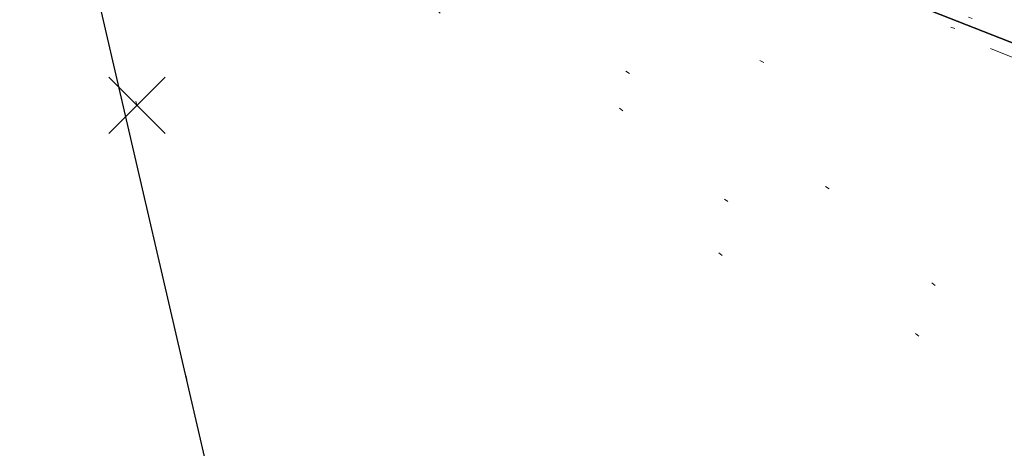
# Model space of a CAD drawing. Extents: x 413123 to 1465301, y 377724 to 504150.
# Tile 127 of 256: x 1463625 to 1463648, y 433044 to 433054. Entities that reach past the tile are written whole.
import ezdxf

# ---------------------------------------------------------------- set-up
doc = ezdxf.new("R2010")
doc.units = 0
doc.header["$MEASUREMENT"] = 0
for name, pattern in [('DGN Style 1', [8.732639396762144, 0.01453018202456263, -8.71810921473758]), ('DGN Style 3', [20.34225483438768, 14.53018202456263, -5.812072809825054]), ('DGN Style 5', [10.171127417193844, 4.35905460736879, -5.812072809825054])]:
    doc.linetypes.add(name, pattern=pattern)
for name, color, linetype, lineweight in [('PV_X_Curb', 120, 'DGN Style 1', 0), ('PV_X_EOP', 7, 'DGN Style 3', 0), ('PV_X_Walk', 120, 'DGN Style 5', 0), ('SV_X_Random_Point (Construction)', 7, 'Continuous', 0)]:
    doc.layers.add(name, color=color, linetype=linetype, lineweight=lineweight)
doc.layers.add('SV_Observation (Construction)', color=97, linetype='DGN Style 1', lineweight=0, transparency=0.9)
doc.layers.add('SV_Setup (Construction)', color=4, linetype='Continuous', lineweight=30, transparency=0.9)

# ---------------------------------------------------------------- blocks, each defined once
blk = doc.blocks.new('X_504')
at = {"layer": 'SV_X_Random_Point (Construction)', "color": 7, "linetype": 'Continuous', "lineweight": 0, "transparency": 33554559}
for p, q in [((-0.03333333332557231, -0.03337499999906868), (0.03333333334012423, 0.03337500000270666)), ((-0.03333333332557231, 0.03337500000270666), (0.03333333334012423, -0.03337499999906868))]:
    blk.add_line(p, q, dxfattribs=at)

msp = doc.modelspace()

# ---------------------------------------------------------------- linework, layer by layer
at = {"layer": 'PV_X_Curb'}
for points, knots in [([(1463694.730807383, 433042.1012902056, 573.2000085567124), (1463688.122071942, 433044.6665198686, 573.2117681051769), (1463681.5133365, 433047.2317495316, 573.2235276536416), (1463674.904601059, 433049.7969791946, 573.2352872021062), (1463669.906627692, 433051.7384291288, 573.2422034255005), (1463664.908654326, 433053.679879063, 573.249119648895), (1463659.910680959, 433055.6213289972, 573.2560358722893), (1463659.31440991, 433055.8530469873, 573.3282538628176), (1463658.718138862, 433056.0847649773, 573.400471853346), (1463658.121867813, 433056.3164829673, 573.4726898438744), (1463656.811811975, 433056.8455353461, 573.4691755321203), (1463655.501756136, 433057.3745877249, 573.4656612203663), (1463654.191700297, 433057.9036401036, 573.4621469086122), (1463647.078403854, 433060.7016199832, 573.4311409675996), (1463639.965107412, 433063.4995998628, 573.4001350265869), (1463632.851810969, 433066.2975797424, 573.3691290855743), (1463626.603526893, 433068.7760307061, 573.3262890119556), (1463620.355242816, 433071.25448167, 573.2834489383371), (1463614.10695874, 433073.7329326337, 573.2406088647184), (1463606.821724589, 433076.5483492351, 573.1778320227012), (1463599.536490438, 433079.3637658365, 573.1150551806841), (1463592.251256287, 433082.1791824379, 573.052278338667), (1463585.048675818, 433085.0513616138, 572.9767093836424), (1463577.846095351, 433087.9235407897, 572.901140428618), (1463570.643514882, 433090.7957199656, 572.8255714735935), (1463568.520856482, 433091.6009161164, 572.8136526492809), (1463566.398198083, 433092.4061122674, 572.8017338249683), (1463564.275539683, 433093.2113084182, 572.7898150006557), (1463563.658286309, 433093.4932407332, 572.723361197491), (1463563.041032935, 433093.7751730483, 572.6569073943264), (1463562.423779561, 433094.0571053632, 572.5904535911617), (1463557.897842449, 433095.8076798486, 572.5495712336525), (1463553.371905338, 433097.5582543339, 572.5086888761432), (1463548.845968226, 433099.3088288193, 572.4678065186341), (1463541.746736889, 433102.0973839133, 572.4116307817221), (1463534.647505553, 433104.8859390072, 572.3554550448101), (1463527.548274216, 433107.6744941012, 572.2992793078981), (1463527.099574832, 433107.8541490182, 572.3819727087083), (1463526.650875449, 433108.0338039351, 572.4646661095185), (1463526.202176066, 433108.2134588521, 572.5473595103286), (1463518.442801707, 433111.2934591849, 572.5872886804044), (1463510.683427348, 433114.3734595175, 572.6272178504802), (1463502.924052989, 433117.4534598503, 572.6671470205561), (1463495.101662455, 433120.5759616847, 572.6180249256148), (1463487.279271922, 433123.6984635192, 572.5689028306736), (1463479.456881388, 433126.8209653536, 572.5197807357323), (1463474.540841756, 433128.7396558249, 572.5305568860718), (1463469.624802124, 433130.6583462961, 572.5413330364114), (1463464.708762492, 433132.5770367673, 572.5521091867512), (1463464.15178183, 433132.7738995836, 572.4839343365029), (1463463.594801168, 433132.9707623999, 572.4157594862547), (1463463.037820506, 433133.1676252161, 572.3475846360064), (1463455.395093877, 433136.1460172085, 572.2965798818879), (1463447.752367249, 433139.1244092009, 572.2455751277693), (1463440.10964062, 433142.1028011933, 572.1945703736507), (1463439.463345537, 433142.3911085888, 572.2249332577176), (1463438.817050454, 433142.6794159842, 572.2552961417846), (1463438.170755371, 433142.9677233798, 572.2856590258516), (1463431.589276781, 433145.5431962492, 572.3185177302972), (1463425.007798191, 433148.1186691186, 572.351376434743), (1463418.4263196, 433150.6941419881, 572.3842351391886), (1463413.565512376, 433152.6091060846, 572.3506952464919), (1463408.704705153, 433154.5240701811, 572.3171553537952), (1463403.843897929, 433156.4390342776, 572.2836154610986), (1463402.295983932, 433157.0721267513, 572.2966227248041), (1463400.748069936, 433157.7052192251, 572.3096299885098), (1463399.20015594, 433158.3383116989, 572.3226372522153), (1463398.571326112, 433158.6030358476, 572.2531442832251), (1463397.942496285, 433158.8677599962, 572.1836513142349), (1463397.313666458, 433159.1324841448, 572.1141583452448), (1463389.499427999, 433162.1494767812, 572.1431257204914), (1463381.68518954, 433165.1664694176, 572.172093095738), (1463373.87095108, 433168.1834620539, 572.2010604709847), (1463373.202610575, 433168.4242856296, 572.2485422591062), (1463372.53427007, 433168.6651092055, 572.2960240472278), (1463371.865929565, 433168.9059327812, 572.3435058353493), (1463366.852918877, 433170.8940812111, 572.309207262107), (1463361.839908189, 433172.882229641, 572.2749086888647), (1463356.826897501, 433174.8703780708, 572.2406101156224), (1463350.263613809, 433177.4130764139, 572.2105829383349), (1463343.700330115, 433179.955774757, 572.1805557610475), (1463337.137046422, 433182.4984731, 572.1505285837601), (1463332.732110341, 433184.1753668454, 572.1399057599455), (1463328.327174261, 433185.8522605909, 572.129282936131), (1463323.922238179, 433187.5291543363, 572.1186601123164), (1463323.550514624, 433187.6736224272, 572.0672464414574), (1463323.17879107, 433187.8180905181, 572.0158327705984), (1463322.807067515, 433187.9625586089, 571.9644190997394), (1463314.242457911, 433191.4677850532, 571.9189611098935), (1463305.677848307, 433194.9730114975, 571.8735031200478), (1463297.113238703, 433198.4782379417, 571.8280451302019), (1463296.447798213, 433198.6498683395, 571.8729159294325), (1463295.782357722, 433198.8214987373, 571.917786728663), (1463295.116917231, 433198.9931291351, 571.9626575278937), (1463288.43623397, 433201.6173953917, 571.9595616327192), (1463281.755550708, 433204.2416616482, 571.9564657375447), (1463275.074867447, 433206.8659279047, 571.9533698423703), (1463270.698621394, 433208.5836220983, 571.955071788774), (1463266.322375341, 433210.3013162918, 571.9567737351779), (1463261.946129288, 433212.0190104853, 571.9584756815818), (1463261.255964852, 433212.2907585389, 571.8814296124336), (1463260.565800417, 433212.5625065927, 571.8043835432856), (1463259.875635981, 433212.8342546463, 571.7273374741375), (1463253.221984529, 433215.4661261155, 571.684237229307), (1463246.568333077, 433218.0979975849, 571.6411369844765), (1463239.914681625, 433220.7298690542, 571.5980367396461), (1463232.697418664, 433223.5591135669, 571.584901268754), (1463225.480155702, 433226.3883580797, 571.5717657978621), (1463218.262892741, 433229.2176025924, 571.5586303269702), (1463212.689928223, 433231.3845503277, 571.501804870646), (1463207.116963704, 433233.5514980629, 571.4449794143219), (1463201.543999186, 433235.7184457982, 571.3881539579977), (1463197.702392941, 433237.2969398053, 571.3824755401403), (1463193.860786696, 433238.8754338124, 571.376797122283), (1463190.01918045, 433240.4539278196, 571.3711187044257), (1463189.420555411, 433240.6641899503, 571.4587546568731), (1463188.821930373, 433240.874452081, 571.5463906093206), (1463188.223305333, 433241.0847142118, 571.6340265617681), (1463185.054584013, 433242.3131517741, 571.6250500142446), (1463181.885862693, 433243.5415893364, 571.6160734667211), (1463178.717141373, 433244.7700268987, 571.6070969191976), (1463171.181422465, 433247.7347391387, 571.5342143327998), (1463163.645703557, 433250.6994513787, 571.4613317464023), (1463156.10998465, 433253.6641636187, 571.3884491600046), (1463148.761307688, 433256.5197229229, 571.322577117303), (1463141.412630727, 433259.3752822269, 571.2567050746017), (1463134.063953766, 433262.2308415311, 571.1908330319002), (1463126.984343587, 433264.9936274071, 571.2120531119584), (1463119.904733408, 433267.756413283, 571.2332731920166), (1463112.82512323, 433270.519199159, 571.2544932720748), (1463106.948373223, 433272.8554993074, 571.272380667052), (1463101.071623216, 433275.1917994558, 571.290268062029), (1463095.19487321, 433277.5280996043, 571.3081554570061), (1463087.382378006, 433280.5556578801, 571.2445784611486), (1463079.569882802, 433283.583216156, 571.1810014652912), (1463071.757387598, 433286.6107744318, 571.1174244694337), (1463067.011834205, 433288.4980060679, 571.0790224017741), (1463062.266280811, 433290.385237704, 571.0406203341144), (1463057.520727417, 433292.27246934, 571.0022182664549), (1463052.596696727, 433294.1302708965, 570.9741905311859), (1463047.672666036, 433295.988072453, 570.946162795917), (1463042.748635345, 433297.8458740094, 570.9181350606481), (1463040.996474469, 433298.028892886, 570.6600759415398), (1463037.884741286, 433298.0614564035, 570.3732611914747), (1463033.533792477, 433297.4811137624, 570.213053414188), (1463028.578927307, 433295.8351240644, 570.8846791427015), (1463025.750437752, 433293.3300609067, 570.5443428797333), (1463024.222435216, 433291.00068514, 570.5092220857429), (1463023.412434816, 433289.7658735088, 570.490604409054), (1463022.602434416, 433288.5310618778, 570.4719867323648), (1463021.792434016, 433287.2962502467, 570.4533690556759), (1463021.001432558, 433285.3732457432, 570.5012869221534), (1463020.2104311, 433283.4502412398, 570.549204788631), (1463019.419429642, 433281.5272367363, 570.5971226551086), (1463018.531487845, 433279.3825151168, 570.6481372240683), (1463017.643546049, 433277.2377934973, 570.6991517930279), (1463016.755604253, 433275.0930718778, 570.7501663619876), (1463014.741467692, 433270.0950215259, 570.9656913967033), (1463012.727331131, 433265.096971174, 571.181216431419), (1463010.71319457, 433260.0989208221, 571.3967414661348)], [0, 0, 0, 0, 0.01923076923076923, 0.01923076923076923, 0.01923076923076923, 0.03846153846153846, 0.03846153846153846, 0.03846153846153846, 0.05769230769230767, 0.05769230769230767, 0.05769230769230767, 0.07692307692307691, 0.07692307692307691, 0.07692307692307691, 0.09615384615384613, 0.09615384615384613, 0.09615384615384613, 0.1153846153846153, 0.1153846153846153, 0.1153846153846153, 0.1346153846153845, 0.1346153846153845, 0.1346153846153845, 0.1538461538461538, 0.1538461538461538, 0.1538461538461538, 0.1730769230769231, 0.1730769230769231, 0.1730769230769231, 0.1923076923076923, 0.1923076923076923, 0.1923076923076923, 0.2115384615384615, 0.2115384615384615, 0.2115384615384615, 0.2307692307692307, 0.2307692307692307, 0.2307692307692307, 0.25, 0.25, 0.25, 0.269230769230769, 0.269230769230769, 0.269230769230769, 0.2884615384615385, 0.2884615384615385, 0.2884615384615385, 0.3076923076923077, 0.3076923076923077, 0.3076923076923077, 0.3269230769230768, 0.3269230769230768, 0.3269230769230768, 0.3461538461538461, 0.3461538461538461, 0.3461538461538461, 0.3653846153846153, 0.3653846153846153, 0.3653846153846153, 0.3846153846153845, 0.3846153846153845, 0.3846153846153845, 0.4038461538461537, 0.4038461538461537, 0.4038461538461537, 0.423076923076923, 0.423076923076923, 0.423076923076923, 0.4423076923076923, 0.4423076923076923, 0.4423076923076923, 0.4615384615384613, 0.4615384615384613, 0.4615384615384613, 0.4807692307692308, 0.4807692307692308, 0.4807692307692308, 0.5, 0.5, 0.5, 0.5192307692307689, 0.5192307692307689, 0.5192307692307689, 0.538461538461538, 0.538461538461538, 0.538461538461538, 0.5576923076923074, 0.5576923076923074, 0.5576923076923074, 0.576923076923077, 0.576923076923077, 0.576923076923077, 0.5961538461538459, 0.5961538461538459, 0.5961538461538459, 0.6153846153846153, 0.6153846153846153, 0.6153846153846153, 0.6346153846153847, 0.6346153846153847, 0.6346153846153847, 0.6538461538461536, 0.6538461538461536, 0.6538461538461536, 0.673076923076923, 0.673076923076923, 0.673076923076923, 0.6923076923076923, 0.6923076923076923, 0.6923076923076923, 0.7115384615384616, 0.7115384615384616, 0.7115384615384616, 0.7307692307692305, 0.7307692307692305, 0.7307692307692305, 0.7499999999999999, 0.7499999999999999, 0.7499999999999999, 0.7692307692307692, 0.7692307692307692, 0.7692307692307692, 0.7884615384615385, 0.7884615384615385, 0.7884615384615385, 0.8076923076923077, 0.8076923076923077, 0.8076923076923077, 0.826923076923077, 0.826923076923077, 0.826923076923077, 0.846153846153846, 0.846153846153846, 0.846153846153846, 0.8653846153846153, 0.8653846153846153, 0.8653846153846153, 0.8846153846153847, 0.8846153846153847, 0.8846153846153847, 0.9038461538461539, 0.9038461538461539, 0.9038461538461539, 0.9087225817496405, 0.9125585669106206, 0.9159702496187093, 0.9230769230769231, 0.9230769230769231, 0.9230769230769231, 0.9423076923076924, 0.9423076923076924, 0.9423076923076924, 0.9615384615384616, 0.9615384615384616, 0.9615384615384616, 0.9807692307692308, 0.9807692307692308, 0.9807692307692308, 1, 1, 1, 1]), ([(1464212.130625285, 432930.1921386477, 574.8569475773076), (1464211.309927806, 432926.6717508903, 574.8043550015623), (1464208.620583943, 432919.4336842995, 574.59247811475), (1464203.942792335, 432911.4759950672, 574.9755149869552), (1464198.528113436, 432907.065000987, 574.3013993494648), (1464195.129930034, 432904.9843538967, 574.1567793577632), (1464190.424056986, 432902.8821727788, 574.9491376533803), (1464184.484657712, 432901.1540257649, 574.5405969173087), (1464177.178004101, 432901.5982480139, 574.618938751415), (1464172.360644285, 432902.5498269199, 574.540636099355), (1464170.098213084, 432903.4430988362, 574.5563680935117), (1464162.859082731, 432906.3013125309, 574.606705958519), (1464155.619952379, 432909.1595262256, 574.6570438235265), (1464148.380822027, 432912.0177399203, 574.7073816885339), (1464141.151301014, 432914.8902431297, 574.7073216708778), (1464133.92178, 432917.7627463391, 574.7072616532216), (1464126.692258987, 432920.6352495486, 574.7072016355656), (1464118.299673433, 432923.8963305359, 574.7083911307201), (1464109.907087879, 432927.1574115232, 574.7095806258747), (1464101.514502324, 432930.4184925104, 574.7107701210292), (1464094.565360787, 432933.130540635, 574.7407559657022), (1464087.61621925, 432935.8425887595, 574.7707418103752), (1464080.667077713, 432938.554636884, 574.8007276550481), (1464073.934937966, 432941.2263393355, 574.8213669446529), (1464067.202798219, 432943.898041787, 574.8420062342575), (1464060.470658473, 432946.5697442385, 574.8626455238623), (1464057.576627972, 432947.7186628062, 574.8432796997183), (1464054.682597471, 432948.8675813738, 574.8239138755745), (1464051.788566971, 432950.0164999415, 574.8045480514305), (1464048.178118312, 432951.4627468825, 574.7485807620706), (1464044.567669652, 432952.9089938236, 574.6926134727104), (1464040.957220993, 432954.3552407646, 574.6366461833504), (1464036.026248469, 432956.2655431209, 574.6576247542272), (1464031.095275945, 432958.1758454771, 574.6786033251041), (1464026.164303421, 432960.0861478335, 574.6995818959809), (1464025.481248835, 432960.3621999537, 574.7846270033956), (1464024.798194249, 432960.6382520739, 574.8696721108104), (1464024.115139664, 432960.9143041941, 574.9547172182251), (1464019.953009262, 432962.5411523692, 574.9621940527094), (1464015.790878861, 432964.1680005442, 574.9696708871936), (1464011.628748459, 432965.7948487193, 574.977147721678), (1464011.04864364, 432966.0149524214, 574.8862879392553), (1464010.46853882, 432966.2350561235, 574.7954281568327), (1464009.888434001, 432966.4551598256, 574.7045683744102), (1464003.274891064, 432969.0729880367, 574.7150542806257), (1463996.661348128, 432971.6908162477, 574.7255401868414), (1463990.047805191, 432974.3086444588, 574.736026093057), (1463988.669673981, 432974.8809759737, 574.7338566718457), (1463987.29154277, 432975.4533074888, 574.7316872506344), (1463985.91341156, 432976.0256390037, 574.7295178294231), (1463985.302306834, 432976.2580753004, 574.8215004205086), (1463984.691202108, 432976.4905115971, 574.9134830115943), (1463984.080097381, 432976.7229478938, 575.0054656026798), (1463979.817419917, 432978.3858828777, 575.0066354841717), (1463975.554742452, 432980.0488178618, 575.0078053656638), (1463971.292064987, 432981.7117528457, 575.0089752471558), (1463963.356387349, 432984.9149377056, 575.0146263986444), (1463955.420709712, 432988.1181225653, 575.0202775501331), (1463947.485032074, 432991.3213074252, 575.0259287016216), (1463941.290077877, 432993.6868748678, 575.0083102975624), (1463935.095123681, 432996.0524423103, 574.990691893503), (1463928.900169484, 432998.4180097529, 574.9730734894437), (1463921.313287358, 433001.3706240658, 574.974915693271), (1463913.726405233, 433004.3232383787, 574.9767578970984), (1463906.139523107, 433007.2758526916, 574.9786001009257), (1463898.560596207, 433010.2391392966, 574.9626699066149), (1463890.981669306, 433013.2024259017, 574.9467397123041), (1463883.402742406, 433016.1657125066, 574.9308095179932), (1463881.345594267, 433016.9902447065, 574.9117253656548), (1463879.288446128, 433017.8147769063, 574.8926412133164), (1463877.231297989, 433018.6393091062, 574.8735570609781), (1463876.686567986, 433018.90836837, 574.7907628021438), (1463876.141837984, 433019.1774276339, 574.7079685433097), (1463875.597107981, 433019.4464868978, 574.6251742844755), (1463866.491552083, 433023.0102079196, 574.5286453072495), (1463857.385996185, 433026.5739289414, 574.4321163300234), (1463848.280440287, 433030.1376499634, 574.3355873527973), (1463842.273435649, 433032.5433451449, 574.290891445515), (1463836.26643101, 433034.9490403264, 574.2461955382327), (1463830.259426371, 433037.354735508, 574.2014996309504), (1463827.706954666, 433038.3596743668, 574.2016278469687), (1463825.154482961, 433039.3646132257, 574.2017560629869), (1463822.602011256, 433040.3695520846, 574.2018842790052), (1463822.273060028, 433040.5216812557, 574.2449460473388), (1463821.9441088, 433040.673810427, 574.2880078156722), (1463821.615157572, 433040.8259395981, 574.3310695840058), (1463814.081882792, 433043.8160048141, 574.2658061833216), (1463806.548608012, 433046.8060700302, 574.2005427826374), (1463799.015333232, 433049.7961352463, 574.1352793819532), (1463790.881392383, 433052.9784830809, 574.0409375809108), (1463782.747451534, 433056.1608309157, 573.9465957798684), (1463774.613510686, 433059.3431787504, 573.8522539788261), (1463767.30279864, 433062.1866842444, 573.7907467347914), (1463759.992086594, 433065.0301897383, 573.7292394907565), (1463752.681374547, 433067.8736952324, 573.6677322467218), (1463745.746627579, 433070.6484046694, 573.6115134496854), (1463738.81188061, 433073.4231141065, 573.5552946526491), (1463731.877133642, 433076.1978235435, 573.4990758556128), (1463723.920721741, 433079.269784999, 573.4558768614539), (1463715.96430984, 433082.3417464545, 573.412677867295), (1463708.007897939, 433085.4137079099, 573.3694788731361), (1463699.705494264, 433088.6982952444, 573.2960693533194), (1463691.40309059, 433091.9828825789, 573.2226598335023), (1463683.100686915, 433095.2674699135, 573.1492503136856), (1463675.369218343, 433098.3176278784, 573.0764007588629), (1463667.637749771, 433101.3677858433, 573.0035512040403), (1463659.906281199, 433104.4179438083, 572.9307016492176), (1463654.180695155, 433106.6960611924, 572.8929602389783), (1463648.455109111, 433108.9741785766, 572.855218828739), (1463642.729523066, 433111.2522959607, 572.8174774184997), (1463634.990870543, 433114.2968556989, 572.7735525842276), (1463627.252218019, 433117.3414154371, 572.7296277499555), (1463619.513565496, 433120.3859751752, 572.6857029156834), (1463610.349498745, 433123.93395352, 572.6620255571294), (1463601.185431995, 433127.4819318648, 572.6383481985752), (1463592.021365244, 433131.0299102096, 572.6146708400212), (1463584.379899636, 433134.0860580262, 572.5703305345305), (1463576.738434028, 433137.1422058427, 572.5259902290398), (1463569.096968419, 433140.1983536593, 572.4816499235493), (1463560.424944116, 433143.6374746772, 572.4263088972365), (1463551.752919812, 433147.0765956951, 572.3709678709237), (1463543.080895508, 433150.5157167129, 572.315626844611), (1463535.024004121, 433153.6725581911, 572.2917231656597), (1463526.967112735, 433156.8293996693, 572.2678194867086), (1463518.910221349, 433159.9862411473, 572.2439158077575), (1463505.273646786, 433165.3724393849, 572.2223349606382), (1463491.637072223, 433170.7586376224, 572.2007541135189), (1463478.00049766, 433176.1448358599, 572.1791732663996), (1463470.02998399, 433179.2607996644, 572.1634328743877), (1463462.05947032, 433182.3767634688, 572.1476924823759), (1463454.08895665, 433185.4927272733, 572.1319520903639), (1463447.976240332, 433187.9013968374, 572.1084402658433), (1463441.863524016, 433190.3100664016, 572.084928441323), (1463435.750807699, 433192.7187359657, 572.0614166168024), (1463430.533446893, 433194.7109056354, 572.0246570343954), (1463425.316086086, 433196.703075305, 571.9878974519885), (1463420.098725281, 433198.6952449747, 571.9511378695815), (1463420.088321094, 433198.7497997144, 571.9601351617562), (1463420.077916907, 433198.804354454, 571.9691324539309), (1463420.067512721, 433198.8589091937, 571.9781297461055)], [0, 0, 0, 0, 0.004233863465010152, 0.009367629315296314, 0.01063404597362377, 0.01259545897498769, 0.01409081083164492, 0.01684419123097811, 0.01986488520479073, 0.02272727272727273, 0.02272727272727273, 0.02272727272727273, 0.04545454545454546, 0.04545454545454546, 0.04545454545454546, 0.06818181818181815, 0.06818181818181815, 0.06818181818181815, 0.09090909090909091, 0.09090909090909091, 0.09090909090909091, 0.1136363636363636, 0.1136363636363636, 0.1136363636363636, 0.1363636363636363, 0.1363636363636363, 0.1363636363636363, 0.159090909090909, 0.159090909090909, 0.159090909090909, 0.1818181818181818, 0.1818181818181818, 0.1818181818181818, 0.2045454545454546, 0.2045454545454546, 0.2045454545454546, 0.2272727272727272, 0.2272727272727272, 0.2272727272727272, 0.2499999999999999, 0.2499999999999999, 0.2499999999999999, 0.2727272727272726, 0.2727272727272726, 0.2727272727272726, 0.2954545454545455, 0.2954545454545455, 0.2954545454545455, 0.3181818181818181, 0.3181818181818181, 0.3181818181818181, 0.3409090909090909, 0.3409090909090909, 0.3409090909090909, 0.3636363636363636, 0.3636363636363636, 0.3636363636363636, 0.3863636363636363, 0.3863636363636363, 0.3863636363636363, 0.4090909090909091, 0.4090909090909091, 0.4090909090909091, 0.4318181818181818, 0.4318181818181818, 0.4318181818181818, 0.4545454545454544, 0.4545454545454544, 0.4545454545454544, 0.4772727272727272, 0.4772727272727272, 0.4772727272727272, 0.4999999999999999, 0.4999999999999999, 0.4999999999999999, 0.5227272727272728, 0.5227272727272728, 0.5227272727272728, 0.5454545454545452, 0.5454545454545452, 0.5454545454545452, 0.5681818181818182, 0.5681818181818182, 0.5681818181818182, 0.5909090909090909, 0.5909090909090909, 0.5909090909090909, 0.6136363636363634, 0.6136363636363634, 0.6136363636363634, 0.6363636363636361, 0.6363636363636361, 0.6363636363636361, 0.6590909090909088, 0.6590909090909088, 0.6590909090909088, 0.6818181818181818, 0.6818181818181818, 0.6818181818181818, 0.7045454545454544, 0.7045454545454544, 0.7045454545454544, 0.7272727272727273, 0.7272727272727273, 0.7272727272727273, 0.75, 0.75, 0.75, 0.7727272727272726, 0.7727272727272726, 0.7727272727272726, 0.7954545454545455, 0.7954545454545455, 0.7954545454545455, 0.8181818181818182, 0.8181818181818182, 0.8181818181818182, 0.8409090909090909, 0.8409090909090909, 0.8409090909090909, 0.8636363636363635, 0.8636363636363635, 0.8636363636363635, 0.8863636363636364, 0.8863636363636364, 0.8863636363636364, 0.9090909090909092, 0.9090909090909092, 0.9090909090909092, 0.9318181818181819, 0.9318181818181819, 0.9318181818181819, 0.9545454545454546, 0.9545454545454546, 0.9545454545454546, 0.9772727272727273, 0.9772727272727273, 0.9772727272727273, 1, 1, 1, 1])]:
    msp.add_open_spline(points, degree=3, knots=knots, dxfattribs=at)
at = {"layer": 'PV_X_EOP'}
for points, knots in [([(1463695.37345491, 433042.3269481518, 573.2056029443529), (1463695.118355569, 433042.4173281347, 573.1929567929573), (1463694.863256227, 433042.5077081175, 573.1803106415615), (1463694.608156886, 433042.5980881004, 573.1676644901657), (1463688.127196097, 433045.133574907, 573.1638691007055), (1463681.646235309, 433047.6690617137, 573.1600737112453), (1463675.165274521, 433050.2045485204, 573.1562783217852), (1463668.255959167, 433052.9440202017, 573.1540820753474), (1463661.346643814, 433055.6834918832, 573.1518858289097), (1463654.437328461, 433058.4229635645, 573.149689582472), (1463647.338400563, 433061.2071824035, 573.1301154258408), (1463640.239472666, 433063.9914012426, 573.1105412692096), (1463633.140544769, 433066.7756200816, 573.0909671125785), (1463626.823799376, 433069.2202639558, 573.0453158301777), (1463620.507053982, 433071.6649078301, 572.999664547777), (1463614.190308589, 433074.1095517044, 572.9540132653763), (1463606.930945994, 433076.9629614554, 572.8967218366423), (1463599.671583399, 433079.8163712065, 572.8394304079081), (1463592.412220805, 433082.6697809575, 572.7821389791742), (1463585.208613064, 433085.5359198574, 572.7224006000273), (1463578.005005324, 433088.4020587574, 572.6626622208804), (1463570.801397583, 433091.2681976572, 572.6029238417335), (1463563.539543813, 433094.1288766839, 572.5195568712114), (1463556.277690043, 433096.9895557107, 572.4361899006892), (1463549.015836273, 433099.8502347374, 572.3528229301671), (1463541.464235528, 433102.896740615, 572.3143753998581), (1463533.912634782, 433105.9432464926, 572.2759278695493), (1463526.361034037, 433108.9897523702, 572.2374803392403), (1463524.510466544, 433109.6486739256, 572.222419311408), (1463522.659899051, 433110.307595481, 572.2073582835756), (1463520.809331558, 433110.9665170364, 572.1922972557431), (1463520.996148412, 433111.478044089, 572.2051758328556), (1463521.182965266, 433111.9895711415, 572.2180544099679), (1463521.36978212, 433112.5010981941, 572.2309329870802), (1463520.520611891, 433112.8412018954, 572.2365752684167), (1463519.671441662, 433113.1813055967, 572.2422175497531), (1463518.822271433, 433113.5214092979, 572.2478598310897), (1463518.644435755, 433113.0349413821, 572.2388127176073), (1463518.466600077, 433112.5484734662, 572.229765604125), (1463518.288764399, 433112.0620055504, 572.2207184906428), (1463514.835464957, 433113.4033588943, 572.2367800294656), (1463511.382165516, 433114.7447122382, 572.2528415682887), (1463507.928866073, 433116.0860655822, 572.2689031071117), (1463493.594865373, 433121.7420238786, 572.2482959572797), (1463479.260864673, 433127.3979821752, 572.2276888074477), (1463464.926863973, 433133.0539404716, 572.2070816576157), (1463449.455525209, 433139.0728186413, 572.1640707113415), (1463433.984186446, 433145.0916968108, 572.1210597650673), (1463418.512847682, 433151.1105749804, 572.0780488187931), (1463413.328996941, 433153.1553309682, 572.0135393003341), (1463408.145146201, 433155.200086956, 571.9490297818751), (1463402.961295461, 433157.2448429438, 571.8845202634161), (1463403.132465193, 433157.7716799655, 571.9190447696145), (1463403.303634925, 433158.2985169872, 571.953569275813), (1463403.474804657, 433158.825354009, 571.9880937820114), (1463402.600267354, 433159.1613721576, 571.9863420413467), (1463401.725730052, 433159.4973903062, 571.984590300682), (1463400.851192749, 433159.8334084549, 571.9828385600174), (1463400.653049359, 433159.3552482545, 571.9439093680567), (1463400.454905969, 433158.8770880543, 571.9049801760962), (1463400.256762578, 433158.3989278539, 571.8660509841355), (1463399.322085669, 433158.774478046, 571.9116587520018), (1463398.387408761, 433159.150028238, 571.9572665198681), (1463397.452731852, 433159.5255784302, 572.0028742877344), (1463389.04126259, 433162.8168634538, 571.9920574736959), (1463380.629793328, 433166.1081484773, 571.9812406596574), (1463372.218324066, 433169.3994335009, 571.9704238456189), (1463367.156032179, 433171.3851717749, 571.9528553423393), (1463362.093740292, 433173.370910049, 571.9352868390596), (1463357.031448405, 433175.3566483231, 571.91771833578), (1463350.485608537, 433177.9162151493, 571.9032139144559), (1463343.93976867, 433180.4757819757, 571.8887094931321), (1463337.393928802, 433183.0353488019, 571.8742050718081), (1463332.955818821, 433184.7683232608, 571.8612483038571), (1463328.517708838, 433186.5012977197, 571.8482915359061), (1463324.079598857, 433188.2342721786, 571.835334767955), (1463307.834725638, 433194.592922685, 571.7755947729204), (1463291.58985242, 433200.9515731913, 571.7158547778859), (1463275.344979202, 433207.3102236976, 571.6561147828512), (1463270.255842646, 433209.3105723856, 571.6395679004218), (1463265.16670609, 433211.3109210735, 571.6230210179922), (1463260.077569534, 433213.3112697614, 571.6064741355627), (1463253.452444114, 433215.9179517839, 571.5595870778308), (1463246.827318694, 433218.5246338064, 571.5127000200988), (1463240.202193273, 433221.1313158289, 571.4658129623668), (1463232.962477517, 433223.9732301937, 571.4532933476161), (1463225.722761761, 433226.8151445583, 571.4407737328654), (1463218.483046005, 433229.6570589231, 571.4282541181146), (1463212.90690448, 433231.8646312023, 571.4088467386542), (1463207.330762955, 433234.0722034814, 571.3894393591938), (1463201.754621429, 433236.2797757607, 571.3700319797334), (1463194.142429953, 433239.2572758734, 571.3409586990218), (1463186.530238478, 433242.2347759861, 571.3118854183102), (1463178.918047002, 433245.2122760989, 571.2828121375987), (1463169.428496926, 433248.9128530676, 571.1919051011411), (1463159.93894685, 433252.6134300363, 571.1009980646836), (1463150.449396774, 433256.314007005, 571.0100910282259), (1463145.077359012, 433258.4557943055, 570.9673048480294), (1463139.70532125, 433260.5975816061, 570.9245186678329), (1463134.333283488, 433262.7393689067, 570.8817324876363), (1463132.297653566, 433263.5246301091, 570.8037126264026), (1463130.262023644, 433264.3098913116, 570.7256927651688), (1463128.226393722, 433265.0951525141, 570.6476729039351), (1463128.413443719, 433265.4813551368, 570.6980714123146), (1463128.600493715, 433265.8675577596, 570.748469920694), (1463128.787543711, 433266.2537603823, 570.7988684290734), (1463127.919822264, 433266.676285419, 570.7925938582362), (1463127.052100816, 433267.0988104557, 570.786319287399), (1463126.184379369, 433267.5213354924, 570.7800447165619), (1463126.004706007, 433267.0870623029, 570.7088488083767), (1463125.825032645, 433266.6527891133, 570.6376529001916), (1463125.645359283, 433266.2185159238, 570.5664569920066), (1463121.458270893, 433267.8591123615, 570.6667666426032), (1463117.271182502, 433269.4997087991, 570.7670762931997), (1463113.084094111, 433271.1403052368, 570.8673859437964), (1463107.189564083, 433273.4271367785, 570.8747985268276), (1463101.295034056, 433275.7139683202, 570.8822111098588), (1463095.400504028, 433278.0007998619, 570.88962369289), (1463087.576983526, 433281.0591137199, 570.8606773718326), (1463079.753463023, 433284.117427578, 570.8317310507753), (1463071.92994252, 433287.175741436, 570.8027847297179), (1463067.216062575, 433289.0371870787, 570.7609532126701), (1463062.502182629, 433290.8986327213, 570.7191216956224), (1463057.788302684, 433292.7600783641, 570.6772901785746), (1463055.438489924, 433293.6549933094, 570.597871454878), (1463053.088677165, 433294.5499082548, 570.5184527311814), (1463050.738864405, 433295.4448232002, 570.4390340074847), (1463050.919405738, 433295.974786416, 570.493206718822), (1463051.099947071, 433296.5047496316, 570.547379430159), (1463051.280488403, 433297.0347128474, 570.6015521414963), (1463050.479713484, 433297.3478403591, 570.5996470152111), (1463049.678938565, 433297.660967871, 570.5977418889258), (1463048.878163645, 433297.9740953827, 570.5958367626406), (1463048.616684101, 433297.4827268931, 570.554312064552), (1463048.355204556, 433296.9913584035, 570.5127873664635), (1463048.093725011, 433296.499989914, 570.471262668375), (1463046.16244202, 433297.1796919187, 570.4532430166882), (1463044.231159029, 433297.8593939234, 570.4352233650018), (1463042.299876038, 433298.5390959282, 570.4172037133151), (1463040.683227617, 433298.6270722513, 570.3881765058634), (1463037.665619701, 433298.5647521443, 570.3323767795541), (1463033.387011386, 433297.9238663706, 570.2772123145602), (1463028.240821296, 433296.3164198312, 570.1397972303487), (1463025.314393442, 433293.7317706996, 570.0019896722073), (1463023.773730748, 433291.3674614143, 569.9858104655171), (1463022.862373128, 433289.9688870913, 569.9762398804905), (1463021.951015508, 433288.5703127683, 569.966669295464), (1463021.039657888, 433287.1717384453, 569.9570987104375)], [0, 0, 0, 0, 0.02083333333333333, 0.02083333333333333, 0.02083333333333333, 0.04166666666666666, 0.04166666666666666, 0.04166666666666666, 0.06249999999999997, 0.06249999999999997, 0.06249999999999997, 0.08333333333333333, 0.08333333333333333, 0.08333333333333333, 0.1041666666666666, 0.1041666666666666, 0.1041666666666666, 0.1249999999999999, 0.1249999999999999, 0.1249999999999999, 0.1458333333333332, 0.1458333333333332, 0.1458333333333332, 0.1666666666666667, 0.1666666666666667, 0.1666666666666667, 0.1875, 0.1875, 0.1875, 0.2083333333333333, 0.2083333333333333, 0.2083333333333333, 0.2291666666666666, 0.2291666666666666, 0.2291666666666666, 0.2499999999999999, 0.2499999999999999, 0.2499999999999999, 0.2708333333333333, 0.2708333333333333, 0.2708333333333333, 0.2916666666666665, 0.2916666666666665, 0.2916666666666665, 0.3125, 0.3125, 0.3125, 0.3333333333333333, 0.3333333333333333, 0.3333333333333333, 0.3541666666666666, 0.3541666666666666, 0.3541666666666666, 0.375, 0.375, 0.375, 0.3958333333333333, 0.3958333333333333, 0.3958333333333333, 0.4166666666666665, 0.4166666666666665, 0.4166666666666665, 0.4374999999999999, 0.4374999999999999, 0.4374999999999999, 0.4583333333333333, 0.4583333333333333, 0.4583333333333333, 0.4791666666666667, 0.4791666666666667, 0.4791666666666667, 0.4999999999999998, 0.4999999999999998, 0.4999999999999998, 0.5208333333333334, 0.5208333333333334, 0.5208333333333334, 0.5416666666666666, 0.5416666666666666, 0.5416666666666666, 0.5624999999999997, 0.5624999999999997, 0.5624999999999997, 0.5833333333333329, 0.5833333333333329, 0.5833333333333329, 0.6041666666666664, 0.6041666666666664, 0.6041666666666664, 0.625, 0.625, 0.625, 0.6458333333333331, 0.6458333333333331, 0.6458333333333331, 0.6666666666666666, 0.6666666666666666, 0.6666666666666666, 0.6875, 0.6875, 0.6875, 0.7083333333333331, 0.7083333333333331, 0.7083333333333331, 0.7291666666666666, 0.7291666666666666, 0.7291666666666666, 0.75, 0.75, 0.75, 0.7708333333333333, 0.7708333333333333, 0.7708333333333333, 0.7916666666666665, 0.7916666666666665, 0.7916666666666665, 0.8125, 0.8125, 0.8125, 0.8333333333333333, 0.8333333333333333, 0.8333333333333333, 0.8541666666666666, 0.8541666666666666, 0.8541666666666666, 0.875, 0.875, 0.875, 0.8958333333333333, 0.8958333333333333, 0.8958333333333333, 0.9166666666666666, 0.9166666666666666, 0.9166666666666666, 0.9375, 0.9375, 0.9375, 0.9583333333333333, 0.9583333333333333, 0.9583333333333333, 0.9631710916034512, 0.9674286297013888, 0.9713421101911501, 0.9791666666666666, 0.9791666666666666, 0.9791666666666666, 1, 1, 1, 1]), ([(1464214.200372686, 432930.0125938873, 574.6750505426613), (1464213.214898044, 432926.361571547, 574.6554390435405), (1464210.335317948, 432919.1136593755, 574.599029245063), (1464204.815820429, 432909.1018665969, 574.3565281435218), (1464195.494840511, 432902.6681098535, 574.2832162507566), (1464186.151923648, 432899.5681180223, 574.3579811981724), (1464179.771464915, 432899.4143722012, 574.2952422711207), (1464176.994920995, 432899.668020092, 574.2613856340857), (1464177.044937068, 432900.1320857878, 574.246040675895), (1464177.09495314, 432900.5961514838, 574.2306957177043), (1464177.144969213, 432901.0602171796, 574.2153507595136), (1464175.927058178, 432901.3040810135, 574.2430371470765), (1464174.709147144, 432901.5479448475, 574.2707235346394), (1464173.491236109, 432901.7918086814, 574.2984099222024), (1464172.308644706, 432902.1755399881, 574.3005170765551), (1464171.126053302, 432902.5592712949, 574.3026242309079), (1464169.943461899, 432902.9430026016, 574.3047313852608), (1464162.723370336, 432905.8427434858, 574.3155121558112), (1464155.503278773, 432908.7424843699, 574.3262929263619), (1464148.28318721, 432911.642225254, 574.3370736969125), (1464140.963550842, 432914.5045510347, 574.3540033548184), (1464133.643914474, 432917.3668768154, 574.3709330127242), (1464126.324278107, 432920.229202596, 574.3878626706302), (1464117.99499256, 432923.5208416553, 574.3850035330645), (1464109.665707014, 432926.8124807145, 574.3821443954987), (1464101.336421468, 432930.1041197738, 574.379285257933), (1464094.336812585, 432932.7637912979, 574.3758200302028), (1464087.337203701, 432935.4234628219, 574.3723548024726), (1464080.337594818, 432938.083134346, 574.3688895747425), (1464078.566977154, 432938.7843228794, 574.3609047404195), (1464076.79635949, 432939.4855114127, 574.3529199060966), (1464075.025741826, 432940.1866999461, 574.3449350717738), (1464074.785709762, 432939.7564827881, 574.378228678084), (1464074.545677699, 432939.3262656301, 574.4115222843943), (1464074.305645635, 432938.8960484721, 574.4448158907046), (1464073.469345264, 432939.1969356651, 574.4458787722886), (1464072.633044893, 432939.4978228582, 574.4469416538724), (1464071.796744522, 432939.7987100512, 574.4480045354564), (1464071.97040793, 432940.312748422, 574.4287374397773), (1464072.144071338, 432940.8267867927, 574.409470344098), (1464072.317734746, 432941.3408251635, 574.3902032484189), (1464068.292155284, 432942.9036241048, 574.4173304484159), (1464064.266575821, 432944.4664230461, 574.444457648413), (1464060.240996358, 432946.0292219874, 574.4715848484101), (1464057.404422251, 432947.1787736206, 574.4864594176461), (1464054.567848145, 432948.3283252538, 574.5013339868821), (1464051.731274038, 432949.477876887, 574.516208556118), (1464048.063307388, 432950.938260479, 574.5399384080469), (1464044.395340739, 432952.398644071, 574.5636682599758), (1464040.727374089, 432953.8590276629, 574.5873981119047), (1464034.963458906, 432956.1062960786, 574.5898090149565), (1464029.199543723, 432958.3535644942, 574.5922199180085), (1464023.43562854, 432960.6008329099, 574.5946308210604), (1464018.911872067, 432962.4084709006, 574.5961729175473), (1464014.388115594, 432964.2161088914, 574.5977150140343), (1464009.864359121, 432966.0237468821, 574.5992571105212), (1464003.210304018, 432968.6501103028, 574.6283223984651), (1463996.556248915, 432971.2764737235, 574.657387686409), (1463989.902193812, 432973.9028371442, 574.686452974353), (1463983.644315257, 432976.3395090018, 574.6736079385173), (1463977.386436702, 432978.7761808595, 574.6607629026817), (1463971.128558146, 432981.2128527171, 574.6479178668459), (1463963.156694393, 432984.301570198, 574.6367747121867), (1463955.184830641, 432987.390287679, 574.6256315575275), (1463947.212966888, 432990.47900516, 574.6144884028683), (1463942.061457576, 432992.5408900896, 574.6094202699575), (1463936.909948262, 432994.6027750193, 574.6043521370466), (1463931.758438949, 432996.664659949, 574.5992840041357), (1463931.530278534, 432996.2388306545, 574.6105157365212), (1463931.302118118, 432995.8130013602, 574.6217474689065), (1463931.073957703, 432995.3871720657, 574.632979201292), (1463930.282763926, 432995.6687107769, 574.6290528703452), (1463929.49157015, 432995.9502494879, 574.6251265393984), (1463928.700376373, 432996.2317881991, 574.6212002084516), (1463928.807214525, 432996.705476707, 574.599354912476), (1463928.914052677, 432997.1791652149, 574.5775096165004), (1463929.020890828, 432997.6528537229, 574.5556643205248), (1463921.266149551, 433000.7043133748, 574.5760262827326), (1463913.511408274, 433003.7557730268, 574.5963882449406), (1463905.756666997, 433006.8072326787, 574.6167502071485), (1463898.165981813, 433009.7920181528, 574.6054520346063), (1463890.575296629, 433012.776803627, 574.594153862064), (1463882.984611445, 433015.7615891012, 574.5828556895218), (1463880.966246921, 433016.5788460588, 574.5677215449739), (1463878.947882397, 433017.3961030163, 574.552587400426), (1463876.929517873, 433018.2133599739, 574.5374532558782), (1463867.305783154, 433022.067236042, 574.4562781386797), (1463857.682048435, 433025.9211121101, 574.3751030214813), (1463848.058313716, 433029.7749881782, 574.293927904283), (1463842.0887679, 433032.15228938, 574.255719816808), (1463836.119222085, 433034.5295905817, 574.2175117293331), (1463830.149676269, 433036.9068917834, 574.1793036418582), (1463819.702520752, 433040.977061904, 574.114036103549), (1463809.255365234, 433045.0472320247, 574.0487685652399), (1463798.808209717, 433049.1174021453, 573.9835010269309), (1463790.688310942, 433052.3725879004, 573.8786775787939), (1463782.568412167, 433055.6277736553, 573.7738541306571), (1463774.448513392, 433058.8829594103, 573.6690306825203), (1463767.127717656, 433061.7370183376, 573.6030643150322), (1463759.806921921, 433064.591077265, 573.537097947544), (1463752.486126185, 433067.4451361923, 573.471131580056), (1463745.56751996, 433070.1466192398, 573.433483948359), (1463738.648913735, 433072.8481022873, 573.3958363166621), (1463731.73030751, 433075.5495853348, 573.3581886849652), (1463723.782972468, 433078.7051245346, 573.309049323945), (1463715.835637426, 433081.8606637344, 573.2599099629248), (1463707.888302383, 433085.0162029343, 573.2107706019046), (1463699.550043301, 433088.2607631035, 573.1408028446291), (1463691.211784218, 433091.5053232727, 573.0708350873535), (1463682.873525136, 433094.7498834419, 573.000867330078), (1463675.16451759, 433097.807374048, 572.9256101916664), (1463667.455510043, 433100.8648646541, 572.8503530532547), (1463659.746502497, 433103.9223552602, 572.7750959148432), (1463653.994087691, 433106.172674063, 572.7096262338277), (1463648.241672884, 433108.4229928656, 572.6441565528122), (1463642.489258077, 433110.6733116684, 572.5786868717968), (1463636.478925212, 433113.0512697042, 572.4919426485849), (1463630.468592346, 433115.4292277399, 572.4051984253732), (1463624.458259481, 433117.8071857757, 572.3184542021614), (1463624.206116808, 433117.2726760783, 572.3829538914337), (1463623.953974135, 433116.738166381, 572.447453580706), (1463623.701831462, 433116.2036566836, 572.5119532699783), (1463622.025810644, 433116.809407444, 572.5010582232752), (1463620.349789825, 433117.4151582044, 572.4901631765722), (1463618.673769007, 433118.0209089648, 572.4792681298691), (1463618.897990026, 433118.6383812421, 572.4475864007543), (1463619.122211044, 433119.2558535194, 572.4159046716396), (1463619.346432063, 433119.8733257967, 572.3842229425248), (1463610.151052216, 433123.4149093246, 572.3947054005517), (1463600.955672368, 433126.9564928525, 572.4051878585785), (1463591.760292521, 433130.4980763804, 572.4156703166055), (1463584.186192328, 433133.515636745, 572.3803871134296), (1463576.612092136, 433136.5331971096, 572.3451039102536), (1463569.037991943, 433139.5507574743, 572.3098207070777), (1463560.349163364, 433142.995578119, 572.2824074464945), (1463551.660334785, 433146.4403987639, 572.2549941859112), (1463542.971506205, 433149.8852194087, 572.227580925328), (1463534.92764778, 433153.0839553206, 572.2016946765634), (1463526.883789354, 433156.2826912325, 572.175808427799), (1463518.839930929, 433159.4814271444, 572.1499221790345), (1463505.060674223, 433164.8741050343, 572.1234911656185), (1463491.281417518, 433170.2667829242, 572.0970601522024), (1463477.502160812, 433175.6594608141, 572.0706291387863), (1463469.594324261, 433178.7703649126, 572.0379597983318), (1463461.68648771, 433181.8812690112, 572.0052904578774), (1463453.778651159, 433184.9921731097, 571.9726211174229), (1463447.751023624, 433187.3871797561, 571.9442134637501), (1463441.723396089, 433189.7821864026, 571.9158058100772), (1463435.695768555, 433192.1771930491, 571.8873981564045), (1463430.410020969, 433194.2126202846, 571.8528707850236), (1463425.124273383, 433196.2480475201, 571.8183434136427), (1463419.838525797, 433198.2834747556, 571.7838160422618)], [0, 0, 0, 0, 0.004335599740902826, 0.00918217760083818, 0.01294602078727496, 0.01724212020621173, 0.02040816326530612, 0.02040816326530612, 0.02040816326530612, 0.04081632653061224, 0.04081632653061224, 0.04081632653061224, 0.06122448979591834, 0.06122448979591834, 0.06122448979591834, 0.08163265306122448, 0.08163265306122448, 0.08163265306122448, 0.1020408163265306, 0.1020408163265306, 0.1020408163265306, 0.1224489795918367, 0.1224489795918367, 0.1224489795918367, 0.1428571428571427, 0.1428571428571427, 0.1428571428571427, 0.163265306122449, 0.163265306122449, 0.163265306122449, 0.1836734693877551, 0.1836734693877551, 0.1836734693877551, 0.2040816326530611, 0.2040816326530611, 0.2040816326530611, 0.2244897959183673, 0.2244897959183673, 0.2244897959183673, 0.2448979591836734, 0.2448979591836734, 0.2448979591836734, 0.2653061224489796, 0.2653061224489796, 0.2653061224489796, 0.2857142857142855, 0.2857142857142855, 0.2857142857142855, 0.3061224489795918, 0.3061224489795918, 0.3061224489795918, 0.3265306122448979, 0.3265306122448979, 0.3265306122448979, 0.346938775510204, 0.346938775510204, 0.346938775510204, 0.3673469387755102, 0.3673469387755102, 0.3673469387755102, 0.3877551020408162, 0.3877551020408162, 0.3877551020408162, 0.4081632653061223, 0.4081632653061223, 0.4081632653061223, 0.4285714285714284, 0.4285714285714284, 0.4285714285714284, 0.4489795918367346, 0.4489795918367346, 0.4489795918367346, 0.4693877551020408, 0.4693877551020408, 0.4693877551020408, 0.4897959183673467, 0.4897959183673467, 0.4897959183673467, 0.5102040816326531, 0.5102040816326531, 0.5102040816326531, 0.5306122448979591, 0.5306122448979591, 0.5306122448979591, 0.5510204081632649, 0.5510204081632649, 0.5510204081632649, 0.571428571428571, 0.571428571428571, 0.571428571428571, 0.5918367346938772, 0.5918367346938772, 0.5918367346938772, 0.6122448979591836, 0.6122448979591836, 0.6122448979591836, 0.6326530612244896, 0.6326530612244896, 0.6326530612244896, 0.6530612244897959, 0.6530612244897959, 0.6530612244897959, 0.673469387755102, 0.673469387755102, 0.673469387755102, 0.6938775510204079, 0.6938775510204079, 0.6938775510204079, 0.7142857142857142, 0.7142857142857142, 0.7142857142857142, 0.7346938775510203, 0.7346938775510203, 0.7346938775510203, 0.7551020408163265, 0.7551020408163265, 0.7551020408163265, 0.7755102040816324, 0.7755102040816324, 0.7755102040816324, 0.7959183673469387, 0.7959183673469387, 0.7959183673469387, 0.8163265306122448, 0.8163265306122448, 0.8163265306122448, 0.836734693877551, 0.836734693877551, 0.836734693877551, 0.8571428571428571, 0.8571428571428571, 0.8571428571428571, 0.8775510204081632, 0.8775510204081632, 0.8775510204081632, 0.8979591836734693, 0.8979591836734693, 0.8979591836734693, 0.9183673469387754, 0.9183673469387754, 0.9183673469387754, 0.9387755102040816, 0.9387755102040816, 0.9387755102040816, 0.9591836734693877, 0.9591836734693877, 0.9591836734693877, 0.9795918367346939, 0.9795918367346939, 0.9795918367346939, 1, 1, 1, 1])]:
    msp.add_open_spline(points, degree=3, knots=knots, dxfattribs=at)
at = {"layer": 'PV_X_Walk'}
msp.add_polyline3d([(1463701.368020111, 433032.0216161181, 573.6155484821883), (1463693.451995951, 433035.0749980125, 573.5295020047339), (1463671.817388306, 433043.633988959, 573.6671429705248), (1463652.188048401, 433051.4590613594, 573.631680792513), (1463631.120028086, 433059.8028994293, 573.477101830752), (1463611.553452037, 433067.4528496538, 573.2777250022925), (1463590.171569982, 433075.8741685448, 573.202177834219), (1463567.95375533, 433084.613921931, 573.0171318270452), (1463545.887514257, 433093.210480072, 572.8792014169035), (1463522.83093837, 433102.2874420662, 572.748616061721), (1463500.216272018, 433111.1727780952, 572.7385602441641), (1463476.657047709, 433120.5862160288, 572.6743274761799), (1463459.552254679, 433127.1635916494, 572.5921803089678), (1463437.749214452, 433135.8153911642, 572.4599726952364), (1463415.83608903, 433144.4276339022, 572.5458815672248)], dxfattribs=at)
at = {"layer": 'SV_Observation (Construction)', "transparency": 33554434}
for p, q in [((1463910.974687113, 432952.2176313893, 574.6641960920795), (1463625.061710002, 433062.5083400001, 573.4399999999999)), ((1463693.451995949, 433035.0749980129, 573.5295020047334), (1463625.061710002, 433062.5083400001, 573.4399999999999)), ((1463671.817388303, 433043.6339889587, 573.6671429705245), (1463625.061710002, 433062.5083400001, 573.4399999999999)), ((1463668.582542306, 433032.4055047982, 573.8102927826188), (1463625.061710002, 433062.5083400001, 573.4399999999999)), ((1463682.004353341, 433034.6038419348, 573.7397084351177), (1463625.061710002, 433062.5083400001, 573.4399999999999)), ((1463667.811541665, 433044.9531674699, 573.6980519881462), (1463625.061710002, 433062.5083400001, 573.4399999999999)), ((1463658.643865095, 433048.8515789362, 573.5797403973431), (1463625.061710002, 433062.5083400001, 573.4399999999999)), ((1463658.194915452, 433044.2119470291, 573.9377327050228), (1463625.061710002, 433062.5083400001, 573.4399999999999)), ((1463655.835844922, 433038.6249931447, 573.9096053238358), (1463625.061710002, 433062.5083400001, 573.4399999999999)), ((1463653.451612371, 433040.9138061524, 574.3948057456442), (1463625.061710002, 433062.5083400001, 573.4399999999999)), ((1463651.654472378, 433044.8620849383, 573.9019925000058), (1463625.061710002, 433062.5083400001, 573.4399999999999)), ((1463652.250138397, 433051.3784226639, 573.5894363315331), (1463625.061710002, 433062.5083400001, 573.4399999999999)), ((1463648.462877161, 433042.4196795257, 573.7162076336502), (1463625.061710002, 433062.5083400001, 573.4399999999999)), ((1463652.1880484, 433051.4590613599, 573.6316807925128), (1463625.061710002, 433062.5083400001, 573.4399999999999)), ((1463627.892100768, 433051.7206393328, 573.7618622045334), (1463625.061710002, 433062.5083400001, 573.4399999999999)), ((1463681.409232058, 432819.8931958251, 571.3594560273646), (1463625.061710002, 433062.5083400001, 573.4399999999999)), ((1463681.39267431, 432819.897181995, 571.3506784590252), (1463625.061710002, 433062.5083400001, 573.4399999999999)), ((1463625.062707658, 433062.504044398, 573.4822120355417), (1463681.409232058, 432819.8931958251, 571.3594560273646))]:
    msp.add_line(p, q, dxfattribs=at)
at = {"layer": 'SV_Setup (Construction)', "transparency": 33554434}
for p, q in [((1463625.061710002, 433062.5083400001, 573.4399999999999), (1463904.445440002, 432952.2662400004, 574.65)), ((1463904.445440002, 432952.2662400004, 574.65), (1463625.061710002, 433062.5083400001, 573.4399999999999)), ((1463681.409232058, 432819.8931958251, 571.3594560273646), (1463625.061710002, 433062.5083400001, 573.4399999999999))]:
    msp.add_line(p, q, dxfattribs=at)

# ---------------------------------------------------------------- block references
at = {"layer": 'SV_X_Random_Point (Construction)', "color": 7, "linetype": 'Continuous', "lineweight": 0, "transparency": 33554559, "xscale": 20, "yscale": 20, "zscale": 20}
msp.add_blockref('X_504', (1463627.892100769, 433051.7206393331, 573.761862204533), dxfattribs=at)

doc.saveas('drawing.dxf')
